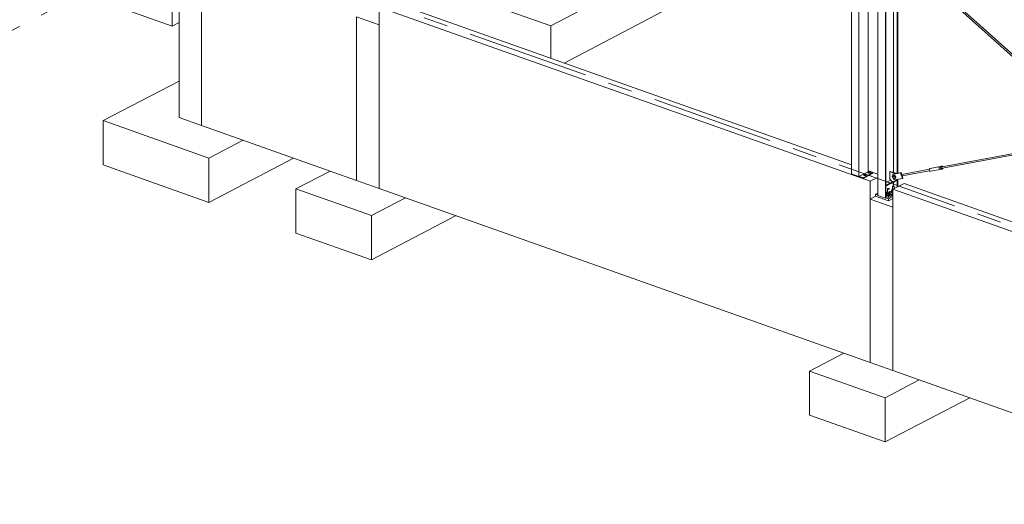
# Model space of a CAD drawing. Header units: millimetres. Extents: x 6879 to 7883, y 14059 to 14709.
# Tile 3 of 85: x 7022 to 7123, y 14256 to 14305. Entities that reach past the tile are written whole.
import ezdxf

# ---------------------------------------------------------------- set-up
doc = ezdxf.new("R2010")
doc.units = ezdxf.units.MM
doc.header["$LTSCALE"] = 10
doc.linetypes.add('MITTE', pattern=[2, 1.25, -0.25, 0.25, -0.25])
doc.layers.add('PS_DIM', color=4, linetype='Continuous', lineweight=13)
doc.layers.add('PS_SOLID', color=7, linetype='Continuous', lineweight=30)

# ---------------------------------------------------------------- blocks, each defined once
blk = doc.blocks.new('uh')
at = {"layer": 'PS_SOLID', "color": 4, "linetype": 'Continuous', "lineweight": 13, "extrusion": (-1.11022e-16, 0.902689, 0.430295)}
for p, q in [((8164.9, 14305.81), (8164.9, 14353.68)), ((8164.13, 14341.12), (8164.13, 14306.08)), ((8164.95, 14305.84), (8164.95, 14331.31)), ((8165.75, 14308.42), (8165.75, 14330.8)), ((8166.12, 14308.35), (8166.12, 14330.5)), ((8166.17, 14308.36), (8166.17, 14330.45)), ((8165.41, 14308.54), (8165.36, 14308.52)), ((8165.36, 14308.52), (8165.36, 14308.17)), ((8165.36, 14308.52), (8165.94, 14308.31)), ((8165.97, 14308.35), (8165.41, 14308.54)), ((8165.45, 14307.66), (8164.95, 14307.4)), ((8164.95, 14307.12), (8165.69, 14307.5)), ((8164.95, 14307.04), (8165.77, 14307.47)), ((8165.36, 14308.17), (8165.36, 14307.79)), ((8165.36, 14307.79), (8165.52, 14307.56)), ((8165.52, 14307.56), (8165.79, 14307.46)), ((8165.75, 14307.05), (8165.75, 14307.46)), ((8165.79, 14307.46), (8166.12, 14307.73)), ((8165.79, 14307.46), (8165.84, 14307.49)), ((8165.84, 14307.49), (8166.14, 14307.74)), ((8165.89, 14307.53), (8166.08, 14307.63)), ((8166.02, 14308.33), (8165.97, 14308.35)), ((8166.08, 14307.63), (8166.08, 14307.69)), ((8166.12, 14306.94), (8166.12, 14307.72)), ((8166.17, 14306.97), (8166.17, 14307.74)), ((8165.33, 14306.35), (8165.36, 14306.37)), ((8165.58, 14306.54), (8165.36, 14306.42)), ((8165.54, 14306.36), (8165.36, 14306.42)), ((8165.36, 14306.42), (8165.36, 14306.29)), ((8164.13, 14306.32), (8163.9, 14306.2)), ((8163.9, 14306.2), (8164.13, 14306.11)), ((8163.9, 14306.2), (8163.9, 14306.02)), ((8163.9, 14306.02), (8165.21, 14305.55)), ((8164.13, 14306.08), (8164.9, 14305.81)), ((8164.9, 14305.81), (8164.95, 14305.84)), ((8164.94, 14305.83), (8165.21, 14305.73)), ((8165.07, 14306.27), (8164.95, 14306.21)), ((8165.03, 14306.09), (8164.95, 14306.12)), ((8164.95, 14305.98), (8165.24, 14305.88)), ((8165.24, 14306.02), (8165.03, 14306.09)), ((8165.67, 14305.97), (8165.21, 14305.73)), ((8165.21, 14305.55), (8165.67, 14305.79)), ((8165.21, 14305.73), (8165.21, 14305.55)), ((8165.24, 14306.02), (8165.56, 14306.18)), ((8165.24, 14305.88), (8165.56, 14306.05)), ((8165.24, 14305.88), (8165.24, 14306.02)), ((8165.56, 14306.18), (8165.33, 14306.26)), ((8165.36, 14306.29), (8165.67, 14306.18)), ((8165.67, 14306.31), (8165.54, 14306.36)), ((8165.56, 14306.05), (8165.56, 14306.18))]:
    blk.add_line(p, q, dxfattribs=at)
at = {"layer": 'PS_SOLID', "color": 7, "linetype": 'Continuous', "lineweight": 13, "extrusion": (-1.11022e-16, 0.902689, 0.430295)}
for p, q in [((8095.03, 14331.73), (8095.03, 14313.23)), ((8092.72, 14330.75), (8092.72, 14314.05)), ((8142.14, 14329.39), (8130.7, 14323.41)), ((8092.03, 14323.39), (8092.03, 14327.91)), ((8082.77, 14326.67), (8092.03, 14323.39)), ((8119.43, 14327.4), (8130.7, 14323.41)), ((8113.18, 14325.31), (8163.36, 14307.53)), ((8113.18, 14325.31), (8113.18, 14306.8)), ((8161.43, 14309.22), (8116.06, 14325.29)), ((8132.08, 14319.61), (8142.14, 14324.87)), ((8092.03, 14323.39), (8092.72, 14323.75)), ((8110.86, 14324.32), (8113.18, 14323.5)), ((8110.86, 14324.32), (8110.86, 14307.62)), ((8130.7, 14323.41), (8130.7, 14320.1)), ((8092.72, 14317.77), (8084.98, 14313.73)), ((8084.98, 14313.73), (8095.78, 14309.9)), ((8084.98, 14313.73), (8084.98, 14309.21)), ((8092.72, 14314.05), (8095.03, 14313.23)), ((8095.03, 14313.23), (8108.16, 14308.58)), ((8099.28, 14311.72), (8095.78, 14309.9)), ((8095.78, 14309.9), (8095.78, 14305.38)), ((8095.78, 14305.38), (8104.43, 14309.9)), ((8084.98, 14309.21), (8095.78, 14305.38)), ((8108.16, 14308.58), (8104.66, 14306.75)), ((8108.16, 14308.58), (8110.86, 14307.62)), ((8164.13, 14308.26), (8163.15, 14308.6)), ((8110.86, 14307.62), (8113.18, 14306.8)), ((8164.13, 14307.93), (8163.36, 14307.53)), ((8163.36, 14307.53), (8163.36, 14305.72)), ((8104.66, 14306.75), (8112.38, 14304.02)), ((8104.66, 14306.75), (8104.66, 14302.24)), ((8113.18, 14306.8), (8160.65, 14289.98)), ((8166.82, 14307.31), (8165.67, 14306.71)), ((8165.67, 14306.71), (8206.97, 14292.08)), ((8165.67, 14306.71), (8165.67, 14288.2)), ((8207.75, 14292.8), (8166.82, 14307.31)), ((8115.88, 14305.84), (8112.38, 14304.02)), ((8163.91, 14306.01), (8163.36, 14305.72)), ((8163.36, 14305.72), (8163.36, 14289.02)), ((8163.36, 14305.72), (8165.67, 14304.9)), ((8112.38, 14304.02), (8112.38, 14299.5)), ((8112.38, 14299.5), (8121.03, 14304.02)), ((8104.66, 14302.24), (8112.38, 14299.5)), ((8160.65, 14289.98), (8157.16, 14288.15)), ((8160.65, 14289.98), (8163.36, 14289.02)), ((8163.36, 14289.02), (8165.67, 14288.2)), ((8157.16, 14288.15), (8164.88, 14285.42)), ((8157.16, 14288.15), (8157.16, 14283.64)), ((8168.37, 14287.25), (8164.88, 14285.42)), ((8165.67, 14288.2), (8204.27, 14274.53)), ((8164.88, 14285.42), (8164.88, 14280.9)), ((8164.88, 14280.9), (8173.52, 14285.42)), ((8157.16, 14283.64), (8164.88, 14280.9))]:
    blk.add_line(p, q, dxfattribs=at)
at = {"layer": 'PS_SOLID', "color": 94, "linetype": 'Continuous', "lineweight": 13, "extrusion": (-1.11022e-16, 0.902689, 0.430295)}
for p, q in [((8161.43, 14330.7), (8161.43, 14308.28)), ((8162.2, 14330.42), (8162.2, 14308.01)), ((8163.15, 14308.51), (8163.15, 14330.17)), ((8162.2, 14308.01), (8163.15, 14308.51)), ((8163.6, 14308.41), (8162.62, 14307.89)), ((8163.6, 14308.41), (8163.15, 14308.56)), ((8163.17, 14308.49), (8163.15, 14308.44)), ((8163.15, 14308.44), (8163.15, 14308.38)), ((8163.15, 14308.44), (8163.23, 14308.41)), ((8163.15, 14308.38), (8163.19, 14308.36)), ((8163.27, 14308.5), (8163.17, 14308.49)), ((8163.23, 14308.41), (8163.33, 14308.43)), ((8163.23, 14308.35), (8163.23, 14308.41)), ((8163.35, 14308.47), (8163.27, 14308.5)), ((8163.35, 14308.47), (8163.33, 14308.43)), ((8163.33, 14308.43), (8163.33, 14308.36)), ((8163.33, 14308.36), (8163.35, 14308.41)), ((8163.35, 14308.41), (8163.35, 14308.47)), ((8163.6, 14308.33), (8163.6, 14308.41)), ((8161.43, 14308.28), (8162.2, 14308.01)), ((8161.5, 14308.26), (8161.5, 14308.21)), ((8161.5, 14308.21), (8162.62, 14307.82)), ((8162.43, 14307.96), (8162.23, 14308.03)), ((8162.62, 14307.89), (8162.43, 14307.96)), ((8162.62, 14307.82), (8163.6, 14308.33)), ((8162.62, 14307.82), (8162.62, 14307.89)), ((8162.72, 14308.25), (8162.71, 14308.21)), ((8162.71, 14308.21), (8162.71, 14308.14)), ((8162.71, 14308.21), (8162.79, 14308.18)), ((8162.71, 14308.14), (8162.75, 14308.13)), ((8162.82, 14308.27), (8162.72, 14308.25)), ((8162.75, 14308.13), (8162.79, 14308.11)), ((8162.79, 14308.18), (8162.88, 14308.2)), ((8162.79, 14308.11), (8162.79, 14308.18)), ((8162.79, 14308.11), (8162.88, 14308.13)), ((8162.9, 14308.24), (8162.82, 14308.27)), ((8162.9, 14308.24), (8162.88, 14308.2)), ((8162.88, 14308.2), (8162.88, 14308.13)), ((8162.88, 14308.13), (8162.9, 14308.17)), ((8162.9, 14308.17), (8162.9, 14308.24)), ((8163.19, 14308.36), (8163.23, 14308.35)), ((8163.23, 14308.35), (8163.33, 14308.36))]:
    blk.add_line(p, q, dxfattribs=at)
at = {"layer": 'PS_SOLID', "color": 241, "linetype": 'Continuous', "lineweight": 13, "extrusion": (-1.11022e-16, 0.902689, 0.430295)}
for p, q in [((8187.22, 14312.12), (8166.66, 14330.56)), ((8166.59, 14330.41), (8203.64, 14297.19)), ((8187.03, 14312.08), (8170.35, 14308.94)), ((8170.38, 14308.79), (8187.18, 14311.95)), ((8166.46, 14308.39), (8165.65, 14308.24)), ((8166.51, 14308.42), (8165.92, 14308.31)), ((8166.51, 14308.42), (8166.46, 14308.39)), ((8166.65, 14307.83), (8166.46, 14308.39)), ((8166.7, 14307.86), (8166.51, 14308.42)), ((8169.4, 14308.76), (8166.57, 14308.23)), ((8166.62, 14308.08), (8169.43, 14308.61)), ((8169.4, 14308.79), (8169.39, 14308.75)), ((8169.39, 14308.75), (8169.39, 14308.72)), ((8169.39, 14308.72), (8169.4, 14308.67)), ((8169.42, 14308.82), (8169.4, 14308.79)), ((8169.4, 14308.67), (8169.41, 14308.64)), ((8169.41, 14308.64), (8169.43, 14308.6)), ((8169.44, 14308.84), (8169.42, 14308.82)), ((8169.43, 14308.6), (8169.45, 14308.58)), ((8169.47, 14308.85), (8169.44, 14308.84)), ((8169.45, 14308.58), (8169.48, 14308.56)), ((8170.66, 14309.08), (8169.47, 14308.85)), ((8169.48, 14308.56), (8169.51, 14308.56)), ((8169.51, 14308.56), (8170.7, 14308.78)), ((8170.59, 14309.01), (8170.58, 14308.98)), ((8170.58, 14308.98), (8170.58, 14308.94)), ((8170.58, 14308.94), (8170.59, 14308.9)), ((8170.61, 14309.04), (8170.59, 14309.01)), ((8170.59, 14308.9), (8170.6, 14308.86)), ((8170.6, 14308.86), (8170.62, 14308.83)), ((8170.63, 14309.07), (8170.61, 14309.04)), ((8170.62, 14308.83), (8170.64, 14308.8)), ((8170.66, 14309.08), (8170.63, 14309.07)), ((8170.64, 14308.8), (8170.67, 14308.79)), ((8170.69, 14309.08), (8170.66, 14309.08)), ((8170.67, 14308.79), (8170.7, 14308.78)), ((8170.72, 14309.07), (8170.69, 14309.08)), ((8170.7, 14308.78), (8170.73, 14308.79)), ((8170.74, 14309.04), (8170.72, 14309.07)), ((8170.73, 14308.79), (8170.75, 14308.8)), ((8170.76, 14309.02), (8170.74, 14309.04)), ((8170.75, 14308.8), (8170.77, 14308.83)), ((8170.77, 14308.83), (8170.79, 14308.86)), ((8170.79, 14308.86), (8170.79, 14308.86)), ((8165.65, 14308.24), (8165.59, 14308.08)), ((8165.59, 14308.08), (8165.61, 14308.04)), ((8165.61, 14308.04), (8165.69, 14307.8)), ((8165.7, 14308.27), (8165.65, 14308.24)), ((8165.72, 14308.07), (8165.66, 14307.98)), ((8165.66, 14307.98), (8165.72, 14307.85)), ((8165.69, 14307.8), (8165.84, 14307.68)), ((8165.92, 14308.31), (8165.7, 14308.27)), ((8165.78, 14308.1), (8165.72, 14308.07)), ((8165.82, 14308.03), (8165.72, 14308.07)), ((8165.72, 14307.85), (8165.82, 14307.81)), ((8165.75, 14308.1), (8165.73, 14308.08)), ((8165.73, 14308.08), (8165.73, 14308.08)), ((8165.77, 14308.11), (8165.75, 14308.1)), ((8165.78, 14308.11), (8165.75, 14308.1)), ((8165.8, 14308.12), (8165.77, 14308.11)), ((8165.81, 14308.11), (8165.78, 14308.11)), ((8165.78, 14308.11), (8165.78, 14308.11)), ((8165.89, 14308.06), (8165.78, 14308.1)), ((8165.83, 14308.12), (8165.8, 14308.12)), ((8165.84, 14308.1), (8165.81, 14308.11)), ((8165.82, 14308.03), (8165.89, 14308.06)), ((8165.88, 14307.9), (8165.82, 14308.03)), ((8165.82, 14307.81), (8165.88, 14307.9)), ((8165.82, 14307.81), (8165.89, 14307.85)), ((8165.86, 14308.11), (8165.83, 14308.12)), ((8165.87, 14308.09), (8165.84, 14308.1)), ((8165.84, 14307.68), (8166.65, 14307.83)), ((8165.89, 14308.1), (8165.86, 14308.11)), ((8165.86, 14307.83), (8165.87, 14307.83)), ((8165.9, 14308.06), (8165.87, 14308.09)), ((8165.87, 14307.83), (8165.9, 14307.84)), ((8165.88, 14307.9), (8165.94, 14307.93)), ((8165.92, 14308.07), (8165.89, 14308.1)), ((8165.94, 14307.93), (8165.89, 14308.06)), ((8165.89, 14307.85), (8165.94, 14307.93)), ((8165.92, 14308.03), (8165.9, 14308.06)), ((8165.9, 14307.84), (8165.92, 14307.86)), ((8165.9, 14307.84), (8165.92, 14307.85)), ((8165.94, 14308.04), (8165.92, 14308.07)), ((8165.94, 14307.99), (8165.92, 14308.03)), ((8165.92, 14307.86), (8165.94, 14307.88)), ((8165.92, 14307.85), (8165.94, 14307.87)), ((8165.96, 14308), (8165.94, 14308.04)), ((8165.95, 14307.95), (8165.94, 14307.99)), ((8165.94, 14307.88), (8165.95, 14307.91)), ((8165.94, 14307.87), (8165.96, 14307.89)), ((8165.95, 14307.91), (8165.95, 14307.95)), ((8165.97, 14307.96), (8165.96, 14308)), ((8165.96, 14307.89), (8165.97, 14307.92)), ((8165.97, 14307.92), (8165.97, 14307.96)), ((8166.65, 14307.83), (8166.7, 14307.86))]:
    blk.add_line(p, q, dxfattribs=at)
at = {"layer": 'PS_SOLID', "color": 1, "linetype": 'Continuous', "lineweight": 13, "extrusion": (-1.11022e-16, 0.902689, 0.430295)}
for p, q in [((8165.1, 14306.49), (8165.07, 14306.43)), ((8165.07, 14306.43), (8165.12, 14306.41)), ((8165.07, 14306.43), (8165.07, 14306.3)), ((8165.12, 14306.49), (8165.1, 14306.49)), ((8165.12, 14306.76), (8165.13, 14306.77)), ((8165.12, 14306.75), (8165.12, 14306.76)), ((8165.12, 14306.76), (8165.12, 14306.45)), ((8165.13, 14306.75), (8165.12, 14306.75)), ((8165.12, 14306.41), (8165.18, 14306.39)), ((8165.13, 14306.77), (8165.14, 14306.78)), ((8165.13, 14306.77), (8165.13, 14306.77)), ((8165.13, 14306.74), (8165.13, 14306.75)), ((8165.14, 14306.73), (8165.13, 14306.74)), ((8165.14, 14306.78), (8165.15, 14306.78)), ((8165.16, 14306.73), (8165.14, 14306.73)), ((8165.15, 14306.78), (8165.17, 14306.79)), ((8165.17, 14306.73), (8165.16, 14306.73)), ((8165.17, 14306.79), (8165.18, 14306.79)), ((8165.19, 14306.72), (8165.17, 14306.73)), ((8165.19, 14306.42), (8165.17, 14306.42)), ((8165.18, 14306.79), (8165.2, 14306.79)), ((8165.18, 14306.39), (8165.31, 14306.41)), ((8165.18, 14306.39), (8165.18, 14306.27)), ((8165.2, 14306.72), (8165.19, 14306.72)), ((8165.21, 14306.42), (8165.19, 14306.42)), ((8165.2, 14306.79), (8165.21, 14306.79)), ((8165.22, 14306.72), (8165.2, 14306.72)), ((8165.21, 14306.79), (8165.23, 14306.79)), ((8165.23, 14306.72), (8165.22, 14306.72)), ((8165.23, 14306.79), (8165.24, 14306.79)), ((8165.25, 14306.73), (8165.23, 14306.72)), ((8165.25, 14306.42), (8165.23, 14306.42)), ((8165.24, 14306.79), (8165.26, 14306.78)), ((8165.26, 14306.73), (8165.25, 14306.73)), ((8165.26, 14306.78), (8165.27, 14306.78)), ((8165.27, 14306.74), (8165.26, 14306.73)), ((8165.27, 14306.78), (8165.28, 14306.77)), ((8165.28, 14306.74), (8165.27, 14306.74)), ((8165.28, 14306.77), (8165.28, 14306.76)), ((8165.28, 14306.76), (8165.28, 14306.76)), ((8165.28, 14306.76), (8165.28, 14306.75)), ((8165.28, 14306.75), (8165.28, 14306.74)), ((8165.33, 14306.47), (8165.28, 14306.49)), ((8165.31, 14306.41), (8165.33, 14306.47)), ((8165.31, 14306.41), (8165.31, 14306.29)), ((8165.33, 14306.35), (8165.33, 14306.47)), ((8165.57, 14306.48), (8165.56, 14306.46)), ((8165.57, 14306.45), (8165.56, 14306.46)), ((8165.56, 14306.46), (8165.56, 14306.44)), ((8165.56, 14306.44), (8165.57, 14306.42)), ((8165.58, 14306.49), (8165.57, 14306.48)), ((8165.58, 14306.43), (8165.57, 14306.45)), ((8165.57, 14306.42), (8165.58, 14306.4)), ((8165.61, 14306.76), (8165.58, 14306.7)), ((8165.58, 14306.7), (8165.63, 14306.68)), ((8165.58, 14306.7), (8165.58, 14306.57)), ((8165.58, 14306.57), (8165.63, 14306.55)), ((8165.58, 14306.57), (8165.58, 14306.44)), ((8165.58, 14306.44), (8165.67, 14306.41)), ((8165.61, 14306.42), (8165.58, 14306.43)), ((8165.58, 14306.4), (8165.61, 14306.39)), ((8165.63, 14306.76), (8165.61, 14306.76)), ((8165.64, 14306.41), (8165.61, 14306.42)), ((8165.61, 14306.39), (8165.64, 14306.38)), ((8165.63, 14307.02), (8165.63, 14307.03)), ((8165.64, 14307.03), (8165.63, 14307.03)), ((8165.63, 14307.03), (8165.63, 14306.72)), ((8165.64, 14307.01), (8165.63, 14307.02)), ((8165.63, 14306.68), (8165.67, 14306.66)), ((8165.63, 14306.55), (8165.67, 14306.54)), ((8165.65, 14307.04), (8165.64, 14307.04)), ((8165.64, 14307.04), (8165.64, 14307.03)), ((8165.64, 14307), (8165.64, 14307.01)), ((8165.65, 14307), (8165.64, 14307)), ((8165.67, 14306.4), (8165.64, 14306.41)), ((8165.64, 14306.38), (8165.67, 14306.37)), ((8165.66, 14307.05), (8165.65, 14307.04)), ((8165.66, 14306.99), (8165.65, 14307)), ((8165.68, 14307.05), (8165.66, 14307.05)), ((8165.68, 14306.99), (8165.66, 14306.99)), ((8165.69, 14307.06), (8165.68, 14307.05)), ((8165.69, 14306.99), (8165.68, 14306.99)), ((8165.71, 14307.06), (8165.69, 14307.06)), ((8165.71, 14306.99), (8165.69, 14306.99)), ((8165.72, 14307.06), (8165.71, 14307.06)), ((8165.73, 14306.99), (8165.71, 14306.99)), ((8165.74, 14307.05), (8165.72, 14307.06)), ((8165.74, 14306.99), (8165.73, 14306.99)), ((8165.75, 14307.05), (8165.74, 14307.05)), ((8165.76, 14306.99), (8165.74, 14306.99)), ((8165.77, 14307.05), (8165.75, 14307.05)), ((8165.77, 14307), (8165.76, 14306.99)), ((8165.78, 14307.04), (8165.77, 14307.05)), ((8165.78, 14307), (8165.77, 14307)), ((8165.79, 14307.04), (8165.78, 14307.04)), ((8165.79, 14307.01), (8165.78, 14307)), ((8165.79, 14307.03), (8165.79, 14307.04)), ((8165.79, 14307.02), (8165.79, 14307.03)), ((8165.79, 14306.77), (8165.79, 14307.02)), ((8165.79, 14307.02), (8165.79, 14307.02)), ((8165.79, 14307.02), (8165.79, 14307.01)), ((8165.06, 14306.21), (8165.05, 14306.2)), ((8165.05, 14306.2), (8165.05, 14306.17)), ((8165.06, 14306.18), (8165.05, 14306.2)), ((8165.05, 14306.17), (8165.06, 14306.15)), ((8165.07, 14306.23), (8165.06, 14306.21)), ((8165.08, 14306.16), (8165.06, 14306.18)), ((8165.06, 14306.15), (8165.08, 14306.14)), ((8165.07, 14306.3), (8165.12, 14306.29)), ((8165.07, 14306.3), (8165.07, 14306.18)), ((8165.07, 14306.18), (8165.18, 14306.14)), ((8165.1, 14306.15), (8165.08, 14306.16)), ((8165.08, 14306.14), (8165.1, 14306.12)), ((8165.13, 14306.14), (8165.1, 14306.15)), ((8165.1, 14306.12), (8165.13, 14306.11)), ((8165.12, 14306.29), (8165.18, 14306.27)), ((8165.17, 14306.13), (8165.13, 14306.14)), ((8165.13, 14306.11), (8165.17, 14306.11)), ((8165.21, 14306.13), (8165.17, 14306.13)), ((8165.17, 14306.11), (8165.21, 14306.11)), ((8165.18, 14306.27), (8165.31, 14306.29)), ((8165.18, 14306.27), (8165.18, 14306.14)), ((8165.18, 14306.14), (8165.31, 14306.16)), ((8165.25, 14306.14), (8165.21, 14306.13)), ((8165.21, 14306.11), (8165.25, 14306.11)), ((8165.29, 14306.14), (8165.25, 14306.14)), ((8165.25, 14306.11), (8165.29, 14306.12)), ((8165.32, 14306.16), (8165.29, 14306.14)), ((8165.29, 14306.12), (8165.32, 14306.13)), ((8165.31, 14306.29), (8165.33, 14306.35)), ((8165.31, 14306.29), (8165.31, 14306.16)), ((8165.31, 14306.16), (8165.33, 14306.22)), ((8165.34, 14306.17), (8165.32, 14306.16)), ((8165.32, 14306.13), (8165.34, 14306.14)), ((8165.33, 14306.22), (8165.33, 14306.35)), ((8165.34, 14306.22), (8165.33, 14306.23)), ((8165.35, 14306.21), (8165.34, 14306.22)), ((8165.35, 14306.19), (8165.34, 14306.17)), ((8165.34, 14306.14), (8165.35, 14306.16)), ((8165.35, 14306.18), (8165.35, 14306.21)), ((8165.35, 14306.21), (8165.35, 14306.19)), ((8165.35, 14306.16), (8165.35, 14306.18))]:
    blk.add_line(p, q, dxfattribs=at)
blk = doc.blocks.new('iuhfg')
at = {"color": 5, "linetype": 'MITTE'}
for p, q in [((9094.13, 14332.61, -363.36), (9048.99, 14309.02, -313.87)), ((9247.37, 14278.32, -249.46), (9094.13, 14332.61, -363.36))]:
    blk.add_line(p, q, dxfattribs=at)

msp = doc.modelspace()

# ---------------------------------------------------------------- block references
at = {"layer": 'PS_DIM'}
for name, p in [('uh', (-1054.13, -19.01)), ('iuhfg', (-2054.13, -19.01))]:
    msp.add_blockref(name, p, dxfattribs=at)

doc.saveas('drawing.dxf')
